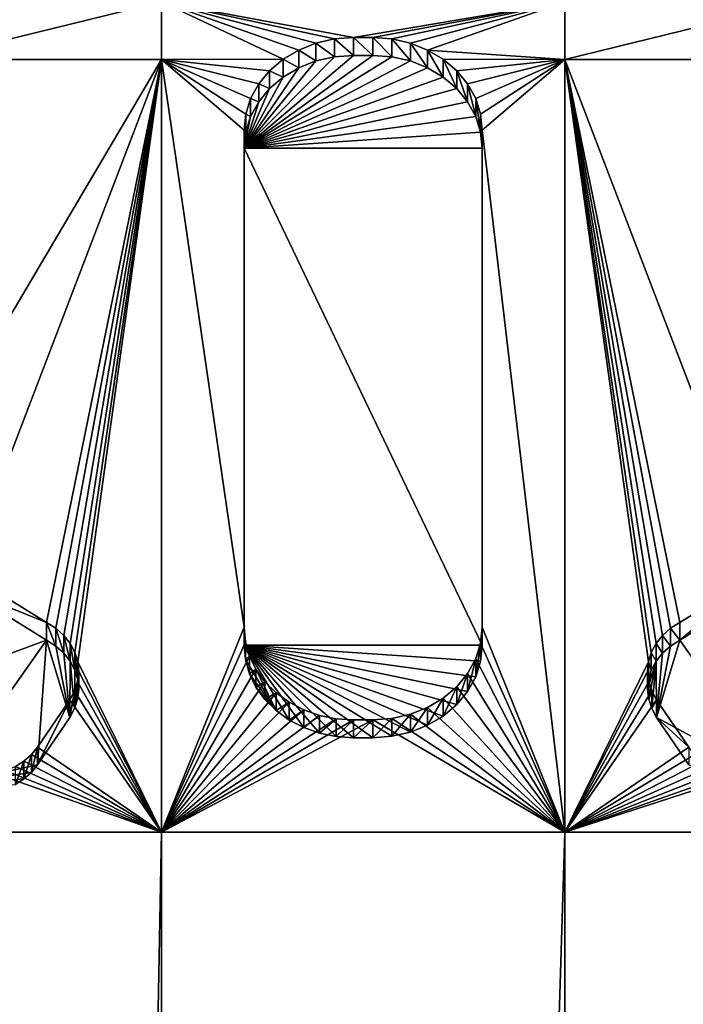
# Model space of a CAD drawing. Extents: x 0 to 895, y 0 to 479.
# Tile 13 of 30: x 446.48 to 448.45, y 38.26 to 41.19. Entities that reach past the tile are written whole.
import ezdxf

# ---------------------------------------------------------------- set-up
doc = ezdxf.new("R2010")
doc.units = 0

msp = doc.modelspace()

# ---------------------------------------------------------------- linework, layer by layer
for points in [[(788.799988, 448.7229), (788.799988, 25.122911), (106.199982, 448.7229)], [(106.199982, 448.7229), (788.799988, 25.122911), (106.199982, 25.122911)], [(788.099976, 448.022888, 395.237183), (788.099976, 25.822908, 131.417313), (106.899979, 448.022888, 395.237183)], [(106.899979, 448.022888, 395.237183), (788.099976, 25.822908, 131.417313), (106.899979, 25.822908, 131.417313)], [(788.099976, 25.822908, 0.7), (788.099976, 448.022888, 0.7), (106.899979, 25.822908, 0.7)], [(106.899979, 25.822908, 0.7), (788.099976, 448.022888, 0.7), (106.899979, 448.022888, 0.7)], [(446.899811, 41.074276, 147.668762), (446.899811, 41.24585, 147.77597), (446.200256, 41.074276, 147.668762)], [(446.200256, 41.074276, 147.668762), (446.899811, 41.24585, 147.77597), (446.200256, 41.24585, 147.77597)], [(447.308228, 41.10244, 147.686356), (447.359589, 41.122765, 147.699051), (446.899811, 41.24585, 147.77597)], [(447.308228, 41.10244, 147.686356), (446.899811, 41.24585, 147.77597), (447.26181, 41.074871, 147.669144)], [(447.359589, 41.122765, 147.699051), (447.414337, 41.135193, 147.706818), (446.899811, 41.24585, 147.77597)], [(446.899811, 41.24585, 147.77597), (447.414337, 41.135193, 147.706818), (447.470825, 41.139393, 147.709442)], [(446.899811, 41.24585, 147.77597), (447.470825, 41.139393, 147.709442), (448.100189, 41.24585, 147.77597)], [(446.899811, 41.074276, 147.668762), (447.26181, 41.074871, 147.669144), (446.899811, 41.24585, 147.77597)], [(448.100189, 41.24585, 147.77597), (447.470825, 41.139393, 147.709442), (447.529205, 41.139393, 147.709442)], [(448.100189, 41.24585, 147.77597), (447.529205, 41.139393, 147.709442), (447.585663, 41.135193, 147.706818)], [(447.585663, 41.135193, 147.706818), (447.640411, 41.122765, 147.699051), (448.100189, 41.24585, 147.77597)], [(447.691772, 41.10244, 147.686356), (448.100189, 41.24585, 147.77597), (447.640411, 41.122765, 147.699051)], [(448.100189, 41.074276, 147.668762), (448.100189, 41.24585, 147.77597), (447.691772, 41.10244, 147.686356)], [(448.799713, 41.074276, 147.668762), (448.799713, 41.24585, 147.77597), (448.100189, 41.074276, 147.668762)], [(448.100189, 41.074276, 147.668762), (448.799713, 41.24585, 147.77597), (448.100189, 41.24585, 147.77597)], [(447.414337, 41.082203, 147.791626), (447.414337, 41.135193, 147.706818), (447.359589, 41.122765, 147.699051)], [(447.470825, 41.086407, 147.79425), (447.470825, 41.139393, 147.709442), (447.414337, 41.135193, 147.706818)], [(447.470825, 41.086407, 147.79425), (447.414337, 41.135193, 147.706818), (447.414337, 41.082203, 147.791626)], [(447.470825, 41.086407, 147.79425), (447.529205, 41.086407, 147.79425), (447.470825, 41.139393, 147.709442)], [(447.470825, 41.139393, 147.709442), (447.529205, 41.086407, 147.79425), (447.529205, 41.139393, 147.709442)], [(447.585663, 41.082203, 147.791641), (447.585663, 41.135193, 147.706818), (447.529205, 41.139393, 147.709442)], [(447.585663, 41.082203, 147.791641), (447.529205, 41.139393, 147.709442), (447.529205, 41.086407, 147.79425)], [(447.640411, 41.069748, 147.783859), (447.640411, 41.122765, 147.699051), (447.585663, 41.135193, 147.706818)], [(447.640411, 41.069748, 147.783859), (447.585663, 41.135193, 147.706818), (447.585663, 41.082203, 147.791641)], [(447.308228, 41.04945, 147.771164), (447.308228, 41.10244, 147.686356), (447.26181, 41.074871, 147.669144)], [(447.359589, 41.069748, 147.783859), (447.359589, 41.122765, 147.699051), (447.308228, 41.10244, 147.686356)], [(447.359589, 41.069748, 147.783859), (447.308228, 41.10244, 147.686356), (447.308228, 41.04945, 147.771164)], [(447.414337, 41.082203, 147.791626), (447.359589, 41.122765, 147.699051), (447.359589, 41.069748, 147.783859)], [(447.691772, 41.04945, 147.771164), (447.691772, 41.10244, 147.686356), (447.640411, 41.122765, 147.699051)], [(447.691772, 41.04945, 147.771164), (447.640411, 41.122765, 147.699051), (447.640411, 41.069748, 147.783859)], [(447.691772, 41.10244, 147.686356), (447.73822, 41.074871, 147.669144), (448.100189, 41.074276, 147.668762)], [(447.73822, 41.021885, 147.753937), (447.73822, 41.074871, 147.669144), (447.691772, 41.10244, 147.686356)], [(447.73822, 41.021885, 147.753937), (447.691772, 41.10244, 147.686356), (447.691772, 41.04945, 147.771164)], [(446.200256, 41.074276, 147.668762), (446.106873, 39.73159, 146.829758), (446.899811, 41.074276, 147.668762)], [(446.899811, 41.074276, 147.668762), (446.106873, 39.73159, 146.829758), (446.316254, 39.54953, 146.716003)], [(446.899811, 41.074276, 147.668762), (446.316254, 39.54953, 146.716003), (446.558258, 39.399384, 146.622162)], [(446.558258, 39.399384, 146.622162), (446.585907, 39.38213, 146.611389), (446.899811, 41.074276, 147.668762)], [(446.585907, 39.38213, 146.611389), (446.60965, 39.361118, 146.598267), (446.899811, 41.074276, 147.668762)], [(446.899811, 41.074276, 147.668762), (446.60965, 39.361118, 146.598267), (446.628815, 39.337009, 146.583191)], [(446.899811, 41.074276, 147.668762), (446.628815, 39.337009, 146.583191), (446.642853, 39.310425, 146.566605)], [(446.651306, 39.282234, 146.548965), (446.899811, 41.074276, 147.668762), (446.642853, 39.310425, 146.566605)], [(446.651306, 39.282234, 146.548965), (446.899811, 38.775982, 146.232635), (446.899811, 41.074276, 147.668762)], [(447.22171, 41.040867, 147.647888), (447.26181, 41.074871, 147.669144), (446.899811, 41.074276, 147.668762)], [(447.150604, 40.911495, 147.567047), (447.165253, 40.957928, 147.596054), (446.899811, 41.074276, 147.668762)], [(446.899811, 41.074276, 147.668762), (447.165253, 40.957928, 147.596054), (447.189209, 41.001499, 147.623291)], [(446.899811, 41.074276, 147.668762), (447.189209, 41.001499, 147.623291), (447.22171, 41.040867, 147.647888)], [(446.899811, 38.775982, 146.232635), (447.14566, 39.385349, 146.613403), (446.899811, 41.074276, 147.668762)], [(446.899811, 41.074276, 147.668762), (447.14566, 39.385349, 146.613403), (447.14566, 40.863632, 147.537125)], [(446.899811, 41.074276, 147.668762), (447.14566, 40.863632, 147.537125), (447.150604, 40.911495, 147.567047)], [(447.14566, 40.810646, 147.621933), (447.585663, 41.082203, 147.791641), (447.529205, 41.086407, 147.79425)], [(447.529205, 41.086407, 147.79425), (447.470825, 41.086407, 147.79425), (447.14566, 40.810646, 147.621933)], [(447.14566, 40.810646, 147.621933), (447.470825, 41.086407, 147.79425), (447.414337, 41.082203, 147.791626)], [(447.14566, 40.810646, 147.621933), (447.640411, 41.069748, 147.783859), (447.585663, 41.082203, 147.791641)], [(447.14566, 40.810646, 147.621933), (447.414337, 41.082203, 147.791626), (447.359589, 41.069748, 147.783859)], [(447.691772, 41.04945, 147.771164), (447.640411, 41.069748, 147.783859), (447.14566, 40.810646, 147.621933)], [(447.359589, 41.069748, 147.783859), (447.308228, 41.04945, 147.771164), (447.14566, 40.810646, 147.621933)], [(447.26181, 41.021885, 147.753937), (447.26181, 41.074871, 147.669144), (447.22171, 41.040867, 147.647888)], [(447.308228, 41.04945, 147.771164), (447.26181, 41.074871, 147.669144), (447.26181, 41.021885, 147.753937)], [(447.73822, 41.074871, 147.669144), (447.77829, 41.040867, 147.647888), (448.100189, 41.074276, 147.668762)], [(447.77829, 40.987881, 147.732697), (447.77829, 41.040867, 147.647888), (447.73822, 41.074871, 147.669144)], [(447.77829, 40.987881, 147.732697), (447.73822, 41.074871, 147.669144), (447.73822, 41.021885, 147.753937)], [(448.100189, 41.074276, 147.668762), (447.77829, 41.040867, 147.647888), (447.810791, 41.001499, 147.623291)], [(448.100189, 41.074276, 147.668762), (447.810791, 41.001499, 147.623291), (447.834747, 40.957928, 147.596054)], [(447.834747, 40.957928, 147.596054), (447.849426, 40.911495, 147.567047), (448.100189, 41.074276, 147.668762)], [(448.100189, 41.074276, 147.668762), (447.849426, 40.911495, 147.567047), (447.85437, 40.863632, 147.537125)], [(448.100189, 41.074276, 147.668762), (447.85437, 40.863632, 147.537125), (448.100189, 38.775982, 146.232635)], [(448.371155, 39.336979, 146.583191), (448.39032, 39.361118, 146.598267), (448.100189, 41.074276, 147.668762)], [(448.100189, 41.074276, 147.668762), (448.39032, 39.361118, 146.598267), (448.414062, 39.38213, 146.611389)], [(448.414062, 39.38213, 146.611389), (448.441711, 39.399384, 146.622162), (448.100189, 41.074276, 147.668762)], [(448.100189, 41.074276, 147.668762), (448.441711, 39.399384, 146.622162), (448.683716, 39.54953, 146.716003)], [(448.100189, 41.074276, 147.668762), (448.683716, 39.54953, 146.716003), (448.799713, 41.074276, 147.668762)], [(448.100189, 38.775982, 146.232635), (448.348663, 39.282234, 146.548965), (448.100189, 41.074276, 147.668762)], [(448.100189, 41.074276, 147.668762), (448.348663, 39.282234, 146.548965), (448.357117, 39.310425, 146.566589)], [(448.100189, 41.074276, 147.668762), (448.357117, 39.310425, 146.566589), (448.371155, 39.336979, 146.583191)], [(447.14566, 40.810646, 147.621933), (447.73822, 41.021885, 147.753937), (447.691772, 41.04945, 147.771164)], [(447.14566, 40.810646, 147.621933), (447.308228, 41.04945, 147.771164), (447.26181, 41.021885, 147.753937)], [(447.22171, 40.987881, 147.732697), (447.22171, 41.040867, 147.647888), (447.189209, 41.001499, 147.623291)], [(447.26181, 41.021885, 147.753937), (447.22171, 41.040867, 147.647888), (447.22171, 40.987881, 147.732697)], [(447.810791, 40.948509, 147.708084), (447.810791, 41.001499, 147.623291), (447.77829, 41.040867, 147.647888)], [(447.810791, 40.948509, 147.708084), (447.77829, 41.040867, 147.647888), (447.77829, 40.987881, 147.732697)], [(447.14566, 40.810646, 147.621933), (447.77829, 40.987881, 147.732697), (447.73822, 41.021885, 147.753937)], [(447.14566, 40.810646, 147.621933), (447.26181, 41.021885, 147.753937), (447.22171, 40.987881, 147.732697)], [(447.810791, 40.948509, 147.708084), (447.77829, 40.987881, 147.732697), (447.14566, 40.810646, 147.621933)], [(447.22171, 40.987881, 147.732697), (447.189209, 40.948509, 147.708084), (447.14566, 40.810646, 147.621933)], [(447.189209, 40.948509, 147.708084), (447.189209, 41.001499, 147.623291), (447.165253, 40.957928, 147.596054)], [(447.22171, 40.987881, 147.732697), (447.189209, 41.001499, 147.623291), (447.189209, 40.948509, 147.708084)], [(447.834747, 40.904938, 147.680862), (447.834747, 40.957928, 147.596054), (447.810791, 41.001499, 147.623291)], [(447.834747, 40.904938, 147.680862), (447.810791, 41.001499, 147.623291), (447.810791, 40.948509, 147.708084)], [(447.14566, 40.810646, 147.621933), (447.834747, 40.904938, 147.680862), (447.810791, 40.948509, 147.708084)], [(447.14566, 40.810646, 147.621933), (447.189209, 40.948509, 147.708084), (447.165253, 40.904938, 147.680862)], [(447.165253, 40.904938, 147.680862), (447.165253, 40.957928, 147.596054), (447.150604, 40.911495, 147.567047)], [(447.189209, 40.948509, 147.708084), (447.165253, 40.957928, 147.596054), (447.165253, 40.904938, 147.680862)], [(447.849426, 40.858505, 147.651855), (447.849426, 40.911495, 147.567047), (447.834747, 40.957928, 147.596054)], [(447.849426, 40.858505, 147.651855), (447.834747, 40.957928, 147.596054), (447.834747, 40.904938, 147.680862)], [(447.150604, 40.858505, 147.651855), (447.150604, 40.911495, 147.567047), (447.14566, 40.863632, 147.537125)], [(447.849426, 40.858505, 147.651855), (447.834747, 40.904938, 147.680862), (447.14566, 40.810646, 147.621933)], [(447.14566, 40.810646, 147.621933), (447.165253, 40.904938, 147.680862), (447.150604, 40.858505, 147.651855)], [(447.165253, 40.904938, 147.680862), (447.150604, 40.911495, 147.567047), (447.150604, 40.858505, 147.651855)], [(447.85437, 40.810646, 147.621933), (447.85437, 40.863632, 147.537125), (447.849426, 40.911495, 147.567047)], [(447.85437, 40.810646, 147.621933), (447.849426, 40.911495, 147.567047), (447.849426, 40.858505, 147.651855)], [(447.150604, 40.858505, 147.651855), (447.14566, 40.863632, 147.537125), (447.14566, 40.810646, 147.621933)], [(447.14566, 39.385349, 146.613403), (447.14566, 40.810646, 147.621933), (447.14566, 40.863632, 147.537125)], [(448.100189, 38.775982, 146.232635), (447.85437, 40.863632, 147.537125), (447.85437, 39.385349, 146.613403)], [(447.85437, 40.810646, 147.621933), (447.85437, 39.332359, 146.698212), (447.85437, 40.863632, 147.537125)], [(447.85437, 40.863632, 147.537125), (447.85437, 39.332359, 146.698212), (447.85437, 39.385349, 146.613403)], [(447.14566, 40.810646, 147.621933), (447.85437, 40.810646, 147.621933), (447.849426, 40.858505, 147.651855)], [(447.14566, 39.332359, 146.698212), (447.14566, 40.810646, 147.621933), (447.14566, 39.385349, 146.613403)], [(447.14566, 39.332359, 146.698212), (447.85437, 39.332359, 146.698212), (447.14566, 40.810646, 147.621933)], [(447.14566, 40.810646, 147.621933), (447.85437, 39.332359, 146.698212), (447.85437, 40.810646, 147.621933)], [(446.316254, 39.49654, 146.800797), (446.558258, 39.399384, 146.622162), (446.316254, 39.54953, 146.716003)], [(448.683716, 39.49654, 146.800797), (448.683716, 39.54953, 146.716003), (448.441711, 39.346367, 146.70697)], [(448.441711, 39.346367, 146.70697), (448.683716, 39.54953, 146.716003), (448.441711, 39.399384, 146.622162)], [(445.930878, 39.11549, 146.562698), (446.558258, 39.346397, 146.70697), (446.316254, 39.49654, 146.800797)], [(446.558258, 39.346397, 146.70697), (446.558258, 39.399384, 146.622162), (446.316254, 39.49654, 146.800797)], [(448.441711, 39.346367, 146.70697), (448.745941, 38.915722, 146.437866), (448.683716, 39.49654, 146.800797)], [(446.585907, 39.32914, 146.696198), (446.585907, 39.38213, 146.611389), (446.558258, 39.399384, 146.622162)], [(446.585907, 39.32914, 146.696198), (446.558258, 39.399384, 146.622162), (446.558258, 39.346397, 146.70697)], [(448.441711, 39.346367, 146.70697), (448.441711, 39.399384, 146.622162), (448.414062, 39.38213, 146.611389)], [(446.60965, 39.308132, 146.68306), (446.60965, 39.361118, 146.598267), (446.585907, 39.38213, 146.611389)], [(446.60965, 39.308132, 146.68306), (446.585907, 39.38213, 146.611389), (446.585907, 39.32914, 146.696198)], [(446.899811, 38.775982, 146.232635), (447.149658, 39.342194, 146.586441), (447.14566, 39.385349, 146.613403)], [(447.14566, 39.332359, 146.698212), (447.14566, 39.385349, 146.613403), (447.149658, 39.342194, 146.586441)], [(448.100189, 38.775982, 146.232635), (447.85437, 39.385349, 146.613403), (447.849426, 39.337456, 146.583481)], [(447.849426, 39.28447, 146.668289), (447.849426, 39.337456, 146.583481), (447.85437, 39.385349, 146.613403)], [(447.849426, 39.28447, 146.668289), (447.85437, 39.385349, 146.613403), (447.85437, 39.332359, 146.698212)], [(448.414062, 39.32914, 146.696198), (448.414062, 39.38213, 146.611389), (448.39032, 39.361118, 146.598267)], [(448.441711, 39.346367, 146.70697), (448.414062, 39.38213, 146.611389), (448.414062, 39.32914, 146.696198)], [(446.254028, 38.915752, 146.437881), (446.558258, 39.346397, 146.70697), (445.930878, 39.11549, 146.562698)], [(446.254028, 38.915752, 146.437881), (446.531128, 38.975834, 146.475418), (446.558258, 39.346397, 146.70697)], [(446.558258, 39.346397, 146.70697), (446.531128, 38.975834, 146.475418), (446.627167, 39.116829, 146.563538)], [(446.558258, 39.346397, 146.70697), (446.627167, 39.116829, 146.563538), (446.585907, 39.32914, 146.696198)], [(446.628815, 39.283989, 146.667984), (446.628815, 39.337009, 146.583191), (446.60965, 39.361118, 146.598267)], [(446.628815, 39.283989, 146.667984), (446.60965, 39.361118, 146.598267), (446.60965, 39.308132, 146.68306)], [(446.642853, 39.257439, 146.651398), (446.642853, 39.310425, 146.566605), (446.628815, 39.337009, 146.583191)], [(446.642853, 39.257439, 146.651398), (446.628815, 39.337009, 146.583191), (446.628815, 39.283989, 146.667984)], [(447.16156, 39.300144, 146.56015), (447.149658, 39.342194, 146.586441), (446.899811, 38.775982, 146.232635)], [(447.14566, 39.332359, 146.698212), (447.149658, 39.342194, 146.586441), (447.149658, 39.289207, 146.671249)], [(447.149658, 39.289207, 146.671249), (447.149658, 39.342194, 146.586441), (447.16156, 39.300144, 146.56015)], [(447.849426, 39.337456, 146.583481), (447.834747, 39.291023, 146.554474), (448.100189, 38.775982, 146.232635)], [(447.834747, 39.238037, 146.639267), (447.834747, 39.291023, 146.554474), (447.849426, 39.337456, 146.583481)], [(447.834747, 39.238037, 146.639267), (447.849426, 39.337456, 146.583481), (447.849426, 39.28447, 146.668289)], [(448.371155, 39.283989, 146.667984), (448.371155, 39.336979, 146.583191), (448.357117, 39.310425, 146.566589)], [(448.39032, 39.308132, 146.68306), (448.39032, 39.361118, 146.598267), (448.371155, 39.336979, 146.583191)], [(448.39032, 39.308132, 146.68306), (448.371155, 39.336979, 146.583191), (448.371155, 39.283989, 146.667984)], [(448.414062, 39.32914, 146.696198), (448.372803, 39.116829, 146.563538), (448.441711, 39.346367, 146.70697)], [(448.441711, 39.346367, 146.70697), (448.372803, 39.116829, 146.563538), (448.745941, 38.915722, 146.437866)], [(448.414062, 39.32914, 146.696198), (448.39032, 39.361118, 146.598267), (448.39032, 39.308132, 146.68306)], [(446.627167, 39.116829, 146.563538), (446.60965, 39.308132, 146.68306), (446.585907, 39.32914, 146.696198)], [(446.627167, 39.116829, 146.563538), (446.628815, 39.283989, 146.667984), (446.60965, 39.308132, 146.68306)], [(446.651306, 39.229244, 146.633774), (446.651306, 39.282234, 146.548965), (446.642853, 39.310425, 146.566605)], [(446.651306, 39.229244, 146.633774), (446.642853, 39.310425, 146.566605), (446.642853, 39.257439, 146.651398)], [(447.419952, 39.059998, 146.528), (447.14566, 39.332359, 146.698212), (447.370331, 39.070099, 146.534317)], [(447.370331, 39.070099, 146.534317), (447.14566, 39.332359, 146.698212), (447.323212, 39.086639, 146.544662)], [(447.419952, 39.059998, 146.528), (447.470825, 39.056599, 146.525894), (447.14566, 39.332359, 146.698212)], [(447.14566, 39.332359, 146.698212), (447.470825, 39.056599, 146.525894), (447.529205, 39.056599, 146.525894)], [(447.14566, 39.332359, 146.698212), (447.529205, 39.056599, 146.525894), (447.585663, 39.060772, 146.528519)], [(447.585663, 39.060772, 146.528519), (447.640411, 39.073227, 146.53627), (447.14566, 39.332359, 146.698212)], [(447.14566, 39.332359, 146.698212), (447.640411, 39.073227, 146.53627), (447.691772, 39.093525, 146.548965)], [(447.14566, 39.332359, 146.698212), (447.691772, 39.093525, 146.548965), (447.73822, 39.12112, 146.566193)], [(447.149658, 39.289207, 146.671249), (447.240875, 39.137363, 146.576355), (447.14566, 39.332359, 146.698212)], [(447.14566, 39.332359, 146.698212), (447.240875, 39.137363, 146.576355), (447.279694, 39.109261, 146.558807)], [(447.14566, 39.332359, 146.698212), (447.279694, 39.109261, 146.558807), (447.323212, 39.086639, 146.544662)], [(447.73822, 39.12112, 146.566193), (447.77829, 39.155094, 146.587448), (447.14566, 39.332359, 146.698212)], [(447.14566, 39.332359, 146.698212), (447.77829, 39.155094, 146.587448), (447.810791, 39.194466, 146.612045)], [(447.14566, 39.332359, 146.698212), (447.810791, 39.194466, 146.612045), (447.834747, 39.238037, 146.639267)], [(447.834747, 39.238037, 146.639267), (447.849426, 39.28447, 146.668289), (447.14566, 39.332359, 146.698212)], [(447.14566, 39.332359, 146.698212), (447.849426, 39.28447, 146.668289), (447.85437, 39.332359, 146.698212)], [(448.357117, 39.257439, 146.651382), (448.357117, 39.310425, 146.566589), (448.348663, 39.282234, 146.548965)], [(448.371155, 39.283989, 146.667984), (448.357117, 39.310425, 146.566589), (448.357117, 39.257439, 146.651382)], [(448.372803, 39.116829, 146.563538), (448.39032, 39.308132, 146.68306), (448.371155, 39.283989, 146.667984)], [(448.414062, 39.32914, 146.696198), (448.39032, 39.308132, 146.68306), (448.372803, 39.116829, 146.563538)], [(446.641724, 39.143173, 146.580002), (446.628815, 39.283989, 146.667984), (446.627167, 39.116829, 146.563538)], [(446.641724, 39.143173, 146.580002), (446.642853, 39.257439, 146.651398), (446.628815, 39.283989, 146.667984)], [(446.653961, 39.253235, 146.530838), (446.899811, 38.775982, 146.232635), (446.651306, 39.282234, 146.548965)], [(446.653961, 39.200218, 146.615646), (446.653961, 39.253235, 146.530838), (446.651306, 39.282234, 146.548965)], [(446.653961, 39.200218, 146.615646), (446.651306, 39.282234, 146.548965), (446.651306, 39.229244, 146.633774)], [(446.899811, 38.775982, 146.232635), (447.181091, 39.260147, 146.535172), (447.16156, 39.300144, 146.56015)], [(447.149658, 39.289207, 146.671249), (447.16156, 39.300144, 146.56015), (447.16156, 39.247124, 146.644943)], [(447.149658, 39.289207, 146.671249), (447.16156, 39.247124, 146.644943), (447.240875, 39.137363, 146.576355)], [(447.16156, 39.247124, 146.644943), (447.16156, 39.300144, 146.56015), (447.181091, 39.260147, 146.535172)], [(448.100189, 38.775982, 146.232635), (447.834747, 39.291023, 146.554474), (447.810791, 39.247452, 146.527252)], [(447.810791, 39.194466, 146.612045), (447.810791, 39.247452, 146.527252), (447.834747, 39.291023, 146.554474)], [(447.810791, 39.194466, 146.612045), (447.834747, 39.291023, 146.554474), (447.834747, 39.238037, 146.639267)], [(448.100189, 38.775982, 146.232635), (448.346008, 39.253204, 146.530838), (448.348663, 39.282234, 146.548965)], [(448.349243, 39.171249, 146.597534), (448.371155, 39.283989, 146.667984), (448.346008, 39.200218, 146.615646)], [(448.346008, 39.200218, 146.615646), (448.371155, 39.283989, 146.667984), (448.357117, 39.257439, 146.651382)], [(448.348663, 39.229244, 146.633774), (448.348663, 39.282234, 146.548965), (448.346008, 39.253204, 146.530838)], [(448.357117, 39.257439, 146.651382), (448.348663, 39.282234, 146.548965), (448.348663, 39.229244, 146.633774)], [(448.358246, 39.143173, 146.580002), (448.371155, 39.283989, 146.667984), (448.349243, 39.171249, 146.597534)], [(448.372803, 39.116829, 146.563538), (448.371155, 39.283989, 146.667984), (448.358246, 39.143173, 146.580002)], [(446.651306, 39.229244, 146.633774), (446.642853, 39.257439, 146.651398), (446.641724, 39.143173, 146.580002)], [(446.653961, 39.253235, 146.530838), (446.650726, 39.224266, 146.512726), (446.899811, 38.775982, 146.232635)], [(446.650726, 39.171249, 146.597549), (446.650726, 39.224266, 146.512726), (446.653961, 39.253235, 146.530838)], [(446.650726, 39.171249, 146.597549), (446.653961, 39.253235, 146.530838), (446.653961, 39.200218, 146.615646)], [(446.899811, 38.775982, 146.232635), (447.207764, 39.223255, 146.512115), (447.181091, 39.260147, 146.535172)], [(447.16156, 39.247124, 146.644943), (447.181091, 39.260147, 146.535172), (447.181091, 39.207161, 146.61998)], [(447.181091, 39.207161, 146.61998), (447.181091, 39.260147, 146.535172), (447.207764, 39.223255, 146.512115)], [(448.349243, 39.224236, 146.512726), (448.346008, 39.253204, 146.530838), (448.100189, 38.775982, 146.232635)], [(448.346008, 39.200218, 146.615646), (448.357117, 39.257439, 146.651382), (448.348663, 39.229244, 146.633774)], [(448.348663, 39.229244, 146.633774), (448.346008, 39.253204, 146.530838), (448.346008, 39.200218, 146.615646)], [(448.346008, 39.200218, 146.615646), (448.346008, 39.253204, 146.530838), (448.349243, 39.224236, 146.512726)], [(446.651306, 39.229244, 146.633774), (446.641724, 39.143173, 146.580002), (446.653961, 39.200218, 146.615646)], [(446.650726, 39.224266, 146.512726), (446.641724, 39.196163, 146.495193), (446.899811, 38.775982, 146.232635)], [(446.641724, 39.143173, 146.580002), (446.641724, 39.196163, 146.495193), (446.650726, 39.224266, 146.512726)], [(446.641724, 39.143173, 146.580002), (446.650726, 39.224266, 146.512726), (446.650726, 39.171249, 146.597549)], [(447.240875, 39.190353, 146.491562), (447.207764, 39.223255, 146.512115), (446.899811, 38.775982, 146.232635)], [(447.240875, 39.137363, 146.576355), (447.16156, 39.247124, 146.644943), (447.181091, 39.207161, 146.61998)], [(447.181091, 39.207161, 146.61998), (447.207764, 39.223255, 146.512115), (447.207764, 39.170265, 146.596924)], [(447.207764, 39.170265, 146.596924), (447.207764, 39.223255, 146.512115), (447.240875, 39.190353, 146.491562)], [(448.100189, 38.775982, 146.232635), (447.810791, 39.247452, 146.527252), (447.77829, 39.208084, 146.50264)], [(447.77829, 39.155094, 146.587448), (447.77829, 39.208084, 146.50264), (447.810791, 39.247452, 146.527252)], [(447.77829, 39.155094, 146.587448), (447.810791, 39.247452, 146.527252), (447.810791, 39.194466, 146.612045)], [(448.100189, 38.775982, 146.232635), (448.358246, 39.196163, 146.495193), (448.349243, 39.224236, 146.512726)], [(448.346008, 39.200218, 146.615646), (448.349243, 39.224236, 146.512726), (448.349243, 39.171249, 146.597534)], [(448.349243, 39.171249, 146.597534), (448.349243, 39.224236, 146.512726), (448.358246, 39.196163, 146.495193)], [(446.899811, 38.775982, 146.232635), (446.641724, 39.196163, 146.495193), (446.627167, 39.169819, 146.478729)], [(446.627167, 39.116829, 146.563538), (446.627167, 39.169819, 146.478729), (446.641724, 39.196163, 146.495193)], [(446.627167, 39.116829, 146.563538), (446.641724, 39.196163, 146.495193), (446.641724, 39.143173, 146.580002)], [(446.653961, 39.200218, 146.615646), (446.641724, 39.143173, 146.580002), (446.650726, 39.171249, 146.597549)], [(447.240875, 39.137363, 146.576355), (447.181091, 39.207161, 146.61998), (447.207764, 39.170265, 146.596924)], [(447.77829, 39.208084, 146.50264), (447.73822, 39.17411, 146.4814), (448.100189, 38.775982, 146.232635)], [(447.73822, 39.12112, 146.566193), (447.73822, 39.17411, 146.4814), (447.77829, 39.208084, 146.50264)], [(447.73822, 39.12112, 146.566193), (447.77829, 39.208084, 146.50264), (447.77829, 39.155094, 146.587448)], [(448.100189, 38.775982, 146.232635), (448.372803, 39.169819, 146.478729), (448.358246, 39.196163, 146.495193)], [(448.349243, 39.171249, 146.597534), (448.358246, 39.196163, 146.495193), (448.358246, 39.143173, 146.580002)], [(448.358246, 39.143173, 146.580002), (448.358246, 39.196163, 146.495193), (448.372803, 39.169819, 146.478729)], [(446.899811, 38.775982, 146.232635), (446.627167, 39.169819, 146.478729), (446.531128, 39.028824, 146.39061)], [(446.627167, 39.116829, 146.563538), (446.531128, 38.975834, 146.475418), (446.627167, 39.169819, 146.478729)], [(446.627167, 39.169819, 146.478729), (446.531128, 38.975834, 146.475418), (446.531128, 39.028824, 146.39061)], [(446.899811, 38.775982, 146.232635), (447.279694, 39.162247, 146.473984), (447.240875, 39.190353, 146.491562)], [(446.899811, 38.775982, 146.232635), (447.323212, 39.139629, 146.459869), (447.279694, 39.162247, 146.473984)], [(447.207764, 39.170265, 146.596924), (447.240875, 39.190353, 146.491562), (447.240875, 39.137363, 146.576355)], [(447.240875, 39.137363, 146.576355), (447.240875, 39.190353, 146.491562), (447.279694, 39.162247, 146.473984)], [(447.240875, 39.137363, 146.576355), (447.279694, 39.162247, 146.473984), (447.279694, 39.109261, 146.558807)], [(447.279694, 39.109261, 146.558807), (447.279694, 39.162247, 146.473984), (447.323212, 39.139629, 146.459869)], [(448.100189, 38.775982, 146.232635), (447.73822, 39.17411, 146.4814), (447.691772, 39.146542, 146.464172)], [(447.691772, 39.093525, 146.548965), (447.691772, 39.146542, 146.464172), (447.73822, 39.17411, 146.4814)], [(447.691772, 39.093525, 146.548965), (447.73822, 39.17411, 146.4814), (447.73822, 39.12112, 146.566193)], [(448.468842, 39.028824, 146.39061), (448.372803, 39.169819, 146.478729), (448.100189, 38.775982, 146.232635)], [(448.358246, 39.143173, 146.580002), (448.372803, 39.169819, 146.478729), (448.372803, 39.116829, 146.563538)], [(448.468842, 39.028824, 146.39061), (448.372803, 39.116829, 146.563538), (448.372803, 39.169819, 146.478729)], [(447.370331, 39.123089, 146.449524), (447.323212, 39.139629, 146.459869), (446.899811, 38.775982, 146.232635)], [(447.279694, 39.109261, 146.558807), (447.323212, 39.139629, 146.459869), (447.323212, 39.086639, 146.544662)], [(447.323212, 39.086639, 146.544662), (447.323212, 39.139629, 146.459869), (447.370331, 39.123089, 146.449524)], [(448.100189, 38.775982, 146.232635), (447.691772, 39.146542, 146.464172), (447.640411, 39.126217, 146.451477)], [(447.640411, 39.073227, 146.53627), (447.640411, 39.126217, 146.451477), (447.691772, 39.146542, 146.464172)], [(447.640411, 39.073227, 146.53627), (447.691772, 39.146542, 146.464172), (447.691772, 39.093525, 146.548965)], [(447.419952, 39.112984, 146.443207), (447.370331, 39.123089, 146.449524), (446.899811, 38.775982, 146.232635)], [(446.899811, 38.775982, 146.232635), (447.470825, 39.109589, 146.441086), (447.419952, 39.112984, 146.443207)], [(448.100189, 38.775982, 146.232635), (447.529205, 39.109589, 146.441086), (446.899811, 38.775982, 146.232635)], [(446.899811, 38.775982, 146.232635), (447.529205, 39.109589, 146.441086), (447.470825, 39.109589, 146.441086)], [(447.323212, 39.086639, 146.544662), (447.370331, 39.123089, 146.449524), (447.370331, 39.070099, 146.534317)], [(447.370331, 39.070099, 146.534317), (447.370331, 39.123089, 146.449524), (447.419952, 39.112984, 146.443207)], [(447.370331, 39.070099, 146.534317), (447.419952, 39.112984, 146.443207), (447.419952, 39.059998, 146.528)], [(447.419952, 39.059998, 146.528), (447.419952, 39.112984, 146.443207), (447.470825, 39.109589, 146.441086)], [(447.419952, 39.059998, 146.528), (447.470825, 39.109589, 146.441086), (447.470825, 39.056599, 146.525894)], [(447.529205, 39.056599, 146.525894), (447.470825, 39.056599, 146.525894), (447.529205, 39.109589, 146.441086)], [(447.529205, 39.109589, 146.441086), (447.470825, 39.056599, 146.525894), (447.470825, 39.109589, 146.441086)], [(448.100189, 38.775982, 146.232635), (447.585663, 39.113762, 146.44371), (447.529205, 39.109589, 146.441086)], [(447.529205, 39.056599, 146.525894), (447.529205, 39.109589, 146.441086), (447.585663, 39.113762, 146.44371)], [(447.529205, 39.056599, 146.525894), (447.585663, 39.113762, 146.44371), (447.585663, 39.060772, 146.528519)], [(447.640411, 39.126217, 146.451477), (447.585663, 39.113762, 146.44371), (448.100189, 38.775982, 146.232635)], [(447.585663, 39.060772, 146.528519), (447.585663, 39.113762, 146.44371), (447.640411, 39.126217, 146.451477)], [(447.585663, 39.060772, 146.528519), (447.640411, 39.126217, 146.451477), (447.640411, 39.073227, 146.53627)], [(448.468842, 38.975834, 146.475418), (448.372803, 39.116829, 146.563538), (448.468842, 39.028824, 146.39061)], [(448.372803, 39.116829, 146.563538), (448.468842, 38.975834, 146.475418), (448.745941, 38.915722, 146.437866)], [(446.531128, 39.028824, 146.39061), (446.513062, 39.006592, 146.376724), (446.899811, 38.775982, 146.232635)], [(446.513062, 38.953602, 146.461533), (446.513062, 39.006592, 146.376724), (446.531128, 39.028824, 146.39061)], [(446.513062, 38.953602, 146.461533), (446.531128, 39.028824, 146.39061), (446.531128, 38.975834, 146.475418)], [(448.100189, 38.775982, 146.232635), (448.486908, 39.006592, 146.376724), (448.468842, 39.028824, 146.39061)], [(446.899811, 38.775982, 146.232635), (446.491058, 38.987072, 146.364532), (446.465698, 38.970768, 146.354355)], [(446.465698, 38.917778, 146.439148), (446.465698, 38.970768, 146.354355), (446.491058, 38.987072, 146.364532)], [(446.465698, 38.917778, 146.439148), (446.491058, 38.987072, 146.364532), (446.491058, 38.934082, 146.449341)], [(446.899811, 38.775982, 146.232635), (446.513062, 39.006592, 146.376724), (446.491058, 38.987072, 146.364532)], [(446.491058, 38.934082, 146.449341), (446.491058, 38.987072, 146.364532), (446.513062, 39.006592, 146.376724)], [(446.491058, 38.934082, 146.449341), (446.513062, 39.006592, 146.376724), (446.513062, 38.953602, 146.461533)], [(448.100189, 38.775982, 146.232635), (448.508911, 38.987072, 146.364532), (448.486908, 39.006592, 146.376724)], [(448.534271, 38.970768, 146.35434), (448.508911, 38.987072, 146.364532), (448.100189, 38.775982, 146.232635)], [(446.254028, 38.915752, 146.437881), (446.513062, 38.953602, 146.461533), (446.531128, 38.975834, 146.475418)], [(446.899811, 38.775982, 146.232635), (446.437592, 38.958073, 146.34642), (446.407501, 38.949341, 146.340958)], [(446.465698, 38.970768, 146.354355), (446.437592, 38.958073, 146.34642), (446.899811, 38.775982, 146.232635)], [(448.100189, 38.775982, 146.232635), (448.562378, 38.958073, 146.346405), (448.534271, 38.970768, 146.35434)], [(448.100189, 38.775982, 146.232635), (448.592499, 38.94931, 146.340958), (448.562378, 38.958073, 146.346405)], [(446.899811, 38.775982, 146.232635), (446.407501, 38.949341, 146.340958), (446.200256, 38.775982, 146.232635)], [(446.491058, 38.934082, 146.449341), (446.513062, 38.953602, 146.461533), (446.254028, 38.915752, 146.437881)], [(446.465698, 38.917778, 146.439148), (446.491058, 38.934082, 146.449341), (446.254028, 38.915752, 146.437881)], [(448.100189, 38.775982, 146.232635), (448.62384, 38.944752, 146.338074), (448.592499, 38.94931, 146.340958)], [(448.799713, 38.775982, 146.232635), (448.62384, 38.944752, 146.338074), (448.100189, 38.775982, 146.232635)], [(446.899811, 0, 122.002708), (446.899811, 38.775982, 146.232635), (446.200256, 0, 122.002708)], [(446.200256, 0, 122.002708), (446.899811, 38.775982, 146.232635), (446.200256, 38.775982, 146.232635)], [(448.100189, 0, 122.002708), (448.100189, 38.775982, 146.232635), (446.899811, 0, 122.002708)], [(446.899811, 0, 122.002708), (448.100189, 38.775982, 146.232635), (446.899811, 38.775982, 146.232635)], [(448.799713, 0, 122.002708), (448.799713, 38.775982, 146.232635), (448.100189, 0, 122.002708)], [(448.100189, 0, 122.002708), (448.799713, 38.775982, 146.232635), (448.100189, 38.775982, 146.232635)]]:
    msp.add_3dface(points)

doc.saveas('drawing.dxf')
